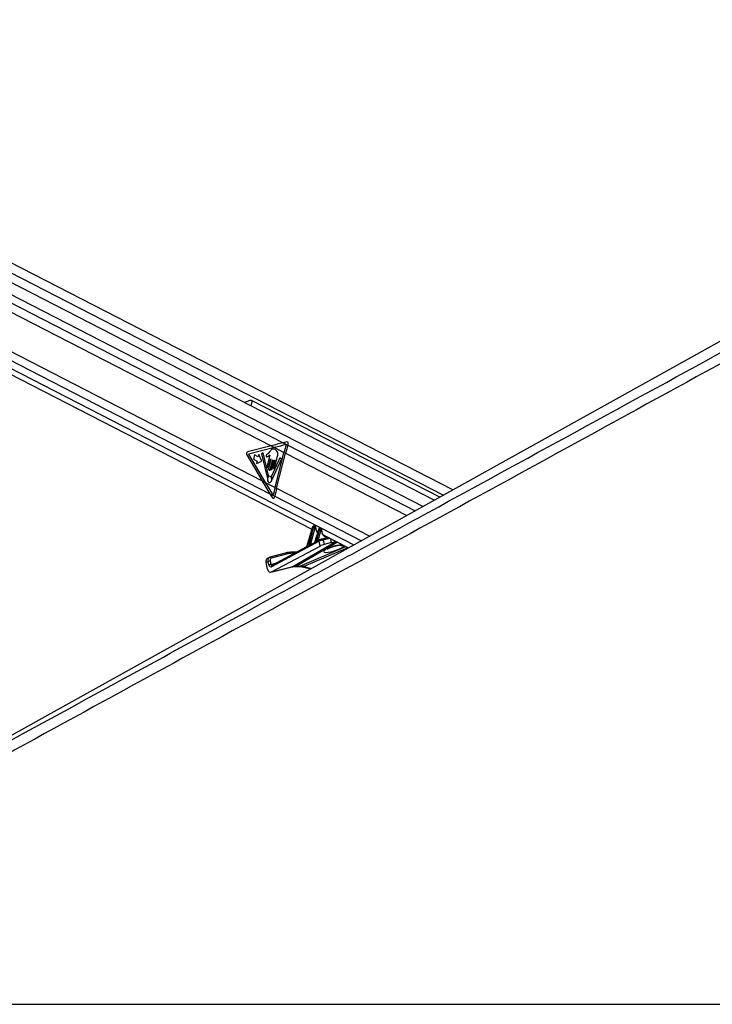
# Model space of a CAD drawing. Header units: millimetres. Extents: x 1471 to 17407, y 627 to 16320.
# Tile 63 of 74: x 12916 to 13826, y 5901 to 7193. Entities that reach past the tile are written whole.
import ezdxf

# ---------------------------------------------------------------- set-up
doc = ezdxf.new("R2010")
doc.units = ezdxf.units.MM
doc.header["$LTSCALE"] = 2

msp = doc.modelspace()

# ---------------------------------------------------------------- linework, layer by layer
at = {"color": 8, "linetype": 'Continuous', "lineweight": 25}
for p, q in [((12272.12, 7185.84), (13472.63, 6568.89)), ((12274.67, 7156.08), (13446.02, 6554.11)), ((12275.15, 7144.73), (13262.08, 6637.54)), ((12266.37, 7073.54), (13244.81, 6570.71)), ((12260.48, 7065.98), (13354.95, 6503.52)), ((13221.52, 6692.82), (13219.75, 6685.93)), ((13268.38, 6634.3), (13435.64, 6548.34)), ((13265.41, 6623.81), (13424.4, 6542.1)), ((13251.2, 6567.43), (13364.85, 6509.02)), ((13253.62, 6577.92), (13375.82, 6515.12)), ((13274.76, 6475.02), (13331.5, 6508.01)), ((13333.55, 6506.96), (13279.54, 6475.55)), ((13283.88, 6475.55), (13344.26, 6501.45)), ((13298.15, 6504.59), (13301.5, 6505.54)), ((13308.03, 6509.81), (13320.89, 6513.46)), ((13323.55, 6512.1), (13314.68, 6509.88)), ((13325.8, 6506.6), (13324.77, 6511.47)), ((13332.71, 6502.94), (13332.53, 6502.67)), ((13277.11, 6492.52), (13273.12, 6492.52)), ((13347.23, 6499.93), (13289.15, 6475.02)), ((13246.09, 6478.05), (13253.46, 6479.9)), ((13274.76, 6475.02), (13274, 6474.72)), ((13289.15, 6475.02), (13299.49, 6472.72))]:
    msp.add_line(p, q, dxfattribs=at)
at = {"color": 7, "linetype": 'Continuous', "lineweight": 25}
for p, q in [((13484.97, 6575.74), (12283.97, 7192.94)), ((13460.55, 6562.18), (12269.92, 7174.06)), ((12254.88, 7061.29), (13299.99, 6524.2)), ((14272.72, 7013.3), (12513.14, 6035.94)), ((12514.95, 7009.47), (13246.35, 6633.6)), ((12508.28, 6960.95), (13234.41, 6587.79)), ((13467.84, 6566.23), (13221.52, 6692.82)), ((13246.35, 6633.6), (13215.3, 6625.7)), ((13250.64, 6631.4), (13216.68, 6622.75)), ((13246.35, 6633.6), (13250.64, 6631.4)), ((13250.64, 6631.4), (13263.25, 6624.92)), ((13266.93, 6638.73), (13262.08, 6637.54)), ((13262.08, 6637.54), (13268.38, 6634.3)), ((13268.38, 6634.3), (13268.75, 6635.5)), ((13214.29, 6621.74), (13234.41, 6587.79)), ((13216.68, 6622.75), (13238.72, 6585.57)), ((13224.55, 6621.6), (13223.11, 6616)), ((13229.42, 6619.1), (13224.55, 6621.6)), ((13230.21, 6622.2), (13229.42, 6619.1)), ((13234.31, 6613.42), (13230.21, 6622.2)), ((13236.1, 6624.4), (13233.58, 6623.17)), ((13233.58, 6623.17), (13241.05, 6592.45)), ((13243.07, 6594.46), (13236.1, 6624.4)), ((13244.45, 6621.24), (13241.05, 6607.98)), ((13244.63, 6626.31), (13241.87, 6623.28)), ((13257.78, 6618.05), (13246.68, 6593.68)), ((13250.96, 6605.17), (13254.73, 6619.85)), ((13251.46, 6579.03), (13263.25, 6624.92)), ((13253.62, 6577.92), (13265.41, 6623.81)), ((13260.08, 6615.95), (13257.78, 6618.05)), ((13263.25, 6624.92), (13265.41, 6623.81)), ((13223.11, 6616), (13227.98, 6613.5)), ((13227.98, 6613.5), (13227.18, 6610.4)), ((13227.18, 6610.4), (13234.31, 6613.42)), ((13246.03, 6616.1), (13242.89, 6603.85)), ((13243.33, 6606.81), (13245.75, 6616.24)), ((13245.16, 6602.68), (13248.31, 6614.93)), ((13248.59, 6614.78), (13245.91, 6604.35)), ((13247.9, 6603.32), (13250.79, 6614.56)), ((13248.35, 6590.21), (13260.08, 6615.95)), ((13251.08, 6614.42), (13248.96, 6606.19)), ((13234.41, 6587.79), (13238.72, 6585.57)), ((13238.72, 6585.57), (13251.46, 6579.03)), ((13251.46, 6579.03), (13253.62, 6577.92)), ((13244.81, 6570.71), (13248.11, 6565.44)), ((13244.81, 6570.71), (13251.2, 6567.43)), ((13250.94, 6566.17), (13251.2, 6567.43)), ((13300.89, 6527.09), (13292.72, 6500.88)), ((13301.15, 6526.82), (13293.07, 6500.94)), ((13302.22, 6526.27), (13301.15, 6526.82)), ((13302.95, 6528.24), (13302.32, 6528.24)), ((13302.57, 6528.18), (13303.62, 6527.64)), ((13303.19, 6528.18), (13302.57, 6528.18)), ((13304.24, 6527.64), (13303.19, 6528.18)), ((13304.57, 6527.56), (13303.51, 6528.1)), ((13303.62, 6527.64), (13304.24, 6527.64)), ((13296.21, 6502.72), (13302.22, 6526.27)), ((13303.59, 6525.93), (13298.15, 6504.59)), ((13308.96, 6524.85), (13303.29, 6506.64)), ((13309.22, 6524.58), (13303.71, 6506.9)), ((13304.67, 6526.39), (13304.05, 6526.39)), ((13306.18, 6508.26), (13310.22, 6524.07)), ((13311.59, 6523.73), (13308.03, 6509.81)), ((13310.22, 6524.07), (13309.22, 6524.58)), ((13310.68, 6526), (13310.4, 6526)), ((13310.64, 6525.94), (13311.61, 6525.44)), ((13310.92, 6525.94), (13310.64, 6525.94)), ((13311.89, 6525.44), (13310.92, 6525.94)), ((13312.22, 6525.36), (13311.24, 6525.86)), ((13311.61, 6525.44), (13311.89, 6525.44)), ((13312.33, 6524.19), (13312.04, 6524.19)), ((13315.44, 6516.26), (13347.87, 6499.6)), ((13309.24, 6508.27), (13246.87, 6474.97)), ((13246.91, 6468.05), (13310.56, 6502.04)), ((13292.7, 6500.85), (13247.37, 6476.64)), ((13303.12, 6506.41), (13298.22, 6503.8)), ((13309.74, 6509.94), (13307.7, 6508.86)), ((13310.56, 6502.04), (13309.24, 6508.27)), ((13309.74, 6509.94), (13309.94, 6510.02)), ((13312.86, 6511.16), (13312.61, 6511.07)), ((13321.27, 6513.27), (13312.86, 6511.16)), ((13314.68, 6509.88), (13315.91, 6504.13)), ((13325.8, 6506.6), (13315.91, 6504.13)), ((13266.39, 6493.16), (13244.72, 6487.28)), ((13268.25, 6491.89), (13246.58, 6486.01)), ((13279.62, 6493.87), (13271.79, 6493.87)), ((13242.38, 6481.9), (13239.72, 6480.58)), ((13241.58, 6471.83), (13239.72, 6480.58)), ((13244.03, 6487.02), (13241.36, 6485.7)), ((13243.32, 6477.48), (13242.38, 6481.9)), ((13244.52, 6487.2), (13244.72, 6487.28)), ((13245.15, 6482.47), (13246.09, 6478.05)), ((13246.91, 6468.05), (13274.76, 6475.02)), ((13247.37, 6476.64), (13247.35, 6476.63)), ((13278.14, 6475.22), (13282.49, 6475.22)), ((13279.54, 6475.55), (13283.88, 6475.55)), ((13246.16, 6467.76), (13274, 6474.72)), ((13287.11, 6474.69), (13298.48, 6472.16)), ((12298.07, 5900.55), (14837.97, 5900.55))]:
    msp.add_line(p, q, dxfattribs=at)
at = {"color": 7, "linetype": 'Continuous', "lineweight": 25, "flags": 128}
for points in [[(13241.05, 6607.98), (13240.98, 6607.32), (13241.09, 6606.67), (13241.37, 6606.13), (13241.78, 6605.79), (13242.24, 6605.69), (13242.7, 6605.85), (13243.08, 6606.24), (13243.33, 6606.81)], [(13245.75, 6616.24), (13245.78, 6616.31), (13245.83, 6616.36), (13245.89, 6616.38), (13245.94, 6616.37), (13245.99, 6616.33), (13246.03, 6616.26), (13246.04, 6616.18), (13246.03, 6616.1)], [(13245.91, 6604.35), (13245.85, 6603.77), (13245.95, 6603.2), (13246.19, 6602.73), (13246.55, 6602.43), (13246.95, 6602.34), (13247.36, 6602.48), (13247.69, 6602.82), (13247.9, 6603.32)], [(13248.31, 6614.93), (13248.34, 6615), (13248.39, 6615.05), (13248.44, 6615.07), (13248.5, 6615.05), (13248.55, 6615.01), (13248.59, 6614.94), (13248.6, 6614.86), (13248.59, 6614.78)], [(13248.96, 6606.19), (13248.9, 6605.61), (13249, 6605.05), (13249.24, 6604.57), (13249.6, 6604.27), (13250.01, 6604.18), (13250.41, 6604.32), (13250.74, 6604.67), (13250.96, 6605.17)], [(13250.79, 6614.56), (13250.82, 6614.63), (13250.87, 6614.68), (13250.93, 6614.7), (13250.98, 6614.69), (13251.04, 6614.65), (13251.07, 6614.58), (13251.08, 6614.5), (13251.08, 6614.42)], [(13241.05, 6592.45), (13241.09, 6592.35), (13241.14, 6592.27), (13241.21, 6592.21), (13241.28, 6592.18), (13241.36, 6592.18), (13241.44, 6592.21), (13241.5, 6592.27), (13241.56, 6592.35)], [(13243.41, 6585.66), (13244.53, 6585.42), (13245.62, 6585.8), (13246.53, 6586.74), (13247.11, 6588.11), (13247.28, 6589.68), (13247.02, 6591.23), (13246.35, 6592.51), (13245.39, 6593.34), (13244.27, 6593.58), (13243.18, 6593.2), (13242.27, 6592.26), (13241.69, 6590.9), (13241.52, 6589.32), (13241.78, 6587.77), (13242.45, 6586.49), (13243.41, 6585.66)], [(13242.89, 6603.85), (13242.82, 6603.19), (13242.93, 6602.54), (13243.21, 6602), (13243.61, 6601.66), (13244.08, 6601.56), (13244.54, 6601.72), (13244.92, 6602.11), (13245.16, 6602.68)], [(13247.83, 6590.36), (13247.86, 6590.24), (13247.91, 6590.14), (13247.98, 6590.07), (13248.06, 6590.03), (13248.14, 6590.02), (13248.22, 6590.05), (13248.3, 6590.12), (13248.35, 6590.21)], [(13302.95, 6528.24), (13303.06, 6528.23), (13303.19, 6528.18)], [(13310.64, 6525.94), (13310.51, 6525.98), (13310.4, 6526)], [(13310.92, 6525.94), (13310.79, 6525.98), (13310.68, 6526)], [(13271.32, 6493.75), (13271.59, 6493.85), (13271.79, 6493.87)]]:
    msp.add_lwpolyline(points, dxfattribs=at)
at = {"color": 8, "linetype": 'Continuous', "lineweight": 25, "flags": 128}
for points in [[(13300.89, 6527.09), (13300.89, 6527.08), (13300.9, 6527.03), (13300.95, 6526.96), (13301.03, 6526.9), (13301.15, 6526.82)], [(13302.32, 6528.24), (13302.43, 6528.23), (13302.57, 6528.18)], [(13304.93, 6526.06), (13305.06, 6526.12), (13305.17, 6526.19), (13305.23, 6526.27), (13305.26, 6526.35), (13305.26, 6526.37)], [(13309.22, 6524.58), (13309.11, 6524.65), (13309.02, 6524.72), (13308.98, 6524.78), (13308.96, 6524.84), (13308.96, 6524.85)], [(13312.58, 6523.79), (13312.71, 6523.82), (13312.81, 6523.87), (13312.88, 6523.92), (13312.9, 6523.99), (13312.9, 6523.99)], [(13279.54, 6475.55), (13278.73, 6475.28), (13278.17, 6475.22)], [(13283.88, 6475.55), (13283.08, 6475.28), (13282.49, 6475.22)]]:
    msp.add_lwpolyline(points, dxfattribs=at)
at = {"color": 7, "linetype": 'Continuous', "lineweight": 25}
for centre, radius, start, end in [((13480.11, 6569.16), 223.91, 162.82376, 165.58142), ((13482.31, 6568.04), 223.95, 162.7917, 165.58124), ((13216.58, 6623.26), 2.75, 117.6621, 213.6068), ((13245.28, 6590.58), 4.13, 124.98781, 154.62503), ((13242.61, 6594.32), 0.476, 310.19065, 15.92548), ((13247.16, 6593.47), 0.528, 155.66892, 215.11537), ((13242.16, 6589.75), 5.7, 6.08056, 36.71774), ((13460.3, 6525.33), 215.64, 165.57974, 168.42353), ((13462.43, 6524.22), 215.61, 165.57962, 168.44069), ((13302.96, 6526.71), 1.13, 343.43777, 54.66482), ((13303.59, 6526.71), 1.13, 343.43777, 54.66482), ((13303.94, 6530.23), 4.31, 246.59175, 265.44482), ((13311.93, 6528.03), 4.31, 246.59175, 265.44482), ((13310.96, 6524.51), 1.13, 343.43777, 54.66482), ((13311.24, 6524.51), 1.13, 343.43777, 54.66482), ((13292.58, 6500.79), 0.511, 346.74765, 16.84113), ((13295.74, 6502.57), 0.492, 342.71046, 17.1073), ((13303.28, 6506.76), 0.451, 333.74702, 18.01815), ((13305.76, 6508.12), 0.439, 330.91106, 18.38165), ((13271.26, 6474.21), 19.54, 89.80965, 105.01266), ((13273.06, 6473.96), 18.57, 89.80965, 105.01266), ((13245.02, 6476.14), 6.33, 88.77676, 114.594), ((13245.96, 6471.72), 6.33, 88.77676, 114.594)]:
    msp.add_arc(centre, radius, start, end, dxfattribs=at)
at = {"color": 8, "linetype": 'Continuous', "lineweight": 25}
for centre, radius, start, end in [((13298.71, 6504.51), 0.641, 175.75342, 246.91848), ((13298.75, 6504.52), 0.61, 172.86999, 247.5642), ((13308.68, 6509.77), 0.94, 186.50511, 229.71126), ((13308.68, 6509.74), 0.648, 174.1659, 237.87307), ((13310.57, 6508.79), 1.42, 125.67832, 201.53441), ((13313.06, 6509.51), 1.67, 12.98825, 96.73819), ((13339.58, 6510.67), 8.01, 251.77026, 283.62222), ((13266.61, 6491.49), 1.68, 13.70323, 97.57357), ((13271.57, 6492.31), 1.57, 7.69636, 82.06205), ((13244.94, 6485.61), 1.68, 13.70323, 97.57357), ((13248.2, 6475.49), 1.42, 125.67832, 201.53441), ((13287.7, 6477.56), 2.93, 258.50793, 299.8154)]:
    msp.add_arc(centre, radius, start, end, dxfattribs=at)
at = {"color": 7, "linetype": 'Continuous', "lineweight": 25}
for centre, major_axis, ratio, start_param, end_param in [((13359.49, 6633.6), (248.67, 50.74), 0.0990698, 1.9529969, 2.0228101), ((13363.78, 6631.4), (248.67, 50.74), 0.0990698, 1.9538038, 2.0228101), ((13267.13, 6636.33), (0.24, 2.43), 0.7207392, 4.4337678, 6.5312656), ((13347.55, 6587.79), (-166.64, 238.67), 0.326868, 1.3464162, 1.4162294), ((13351.86, 6585.57), (-166.64, 238.67), 0.326868, 1.3464162, 1.4158136), ((13249.32, 6567), (-0.21, 2.43), 0.6873945, 2.2077259, 4.303128), ((13302.19, 6526.77), (0.71, 1.32), 0.6616964, 0.3388043, 1.8746941), ((13303.27, 6526.22), (0.67, 1.34), 0.667317, 0.3192126, 1.8551023), ((13302.81, 6526.77), (0.71, 1.32), 0.6616964, 0.0096889, 0.3388043), ((13303.94, 6525.91), (0.208, 0.455), 0.6722722, 0.2988072, 1.834697), ((13304.56, 6525.91), (0.208, 0.455), 0.6722722, 5.3177591, 6.5819926), ((13310.27, 6524.53), (0.71, 1.32), 0.6616964, 0.3388043, 1.8746941), ((13311.26, 6524.02), (0.67, 1.34), 0.667317, 0.3192126, 1.8551023), ((13311.94, 6523.71), (0.208, 0.455), 0.6722722, 0.2988072, 1.834697), ((13312.22, 6523.71), (0.208, 0.455), 0.6722722, 5.1718869, 6.5819926), ((13320.7, 6525.92), (4.54, 10.03), 0.6728942, 3.0741374, 3.108444), ((13354.05, 6531.13), (74.5, 38.78), 0.0278678, 2.4450543, 2.5148881), ((13353.7, 6531.15), (74.14, 38.79), 0.0223659, 2.4463399, 2.5161738), ((13297.18, 6503.75), (1.24, 0.89), 0.1447744, 0.5850782, 0.6702758), ((13353.7, 6531.15), (74.14, 38.79), 0.0223659, 2.255297, 2.2994461), ((13354.05, 6531.13), (74.5, 38.78), 0.0278678, 2.2540114, 2.2981604), ((13307.07, 6508.97), (1.24, 0.89), 0.1447744, 0.5850782, 0.8946134), ((13312.02, 6508.52), (3.84, 1.17), 0.1943779, 0.7479242, 2.3198765), ((13311.29, 6510.36), (1.89, 0.75), 0.1227735, 0.743964, 2.3159163), ((13313.26, 6502.71), (3.77, 1.5), 0.1227735, 0.743964, 2.3159163), ((13332.42, 6510.14), (9.43, 3.74), 0.1227735, 3.8855566, 4.5130244), ((13244.02, 6480.32), (-2.66, 5.38), 0.6675995, 0.0001383, 1.2064243), ((13245.99, 6478.8), (0.16, 4.08), 0.6824235, 1.9252794, 3.5208255), ((13246.69, 6481.64), (-2.66, 5.38), 0.6678917, 6.1529918, 6.2817417), ((13248.02, 6482.3), (-1.77, 3.59), 0.6675995, 6.1530378, 7.4896096), ((13288.86, 6437.79), (-17.75, 35.91), 0.6596861, 5.9606354, 6.1369502), ((13293.21, 6437.79), (-18.43, 35.57), 0.6894012, 5.7711874, 5.9475022), ((13245.58, 6473.8), (0.23, 6.12), 0.6824235, 1.9252794, 3.5208255)]:
    msp.add_ellipse(centre, major_axis=major_axis, ratio=ratio, start_param=start_param, end_param=end_param, dxfattribs=at)
at = {"color": 8, "linetype": 'Continuous', "lineweight": 25}
for centre, major_axis, ratio, start_param, end_param in [((13303.89, 6526.22), (0.67, 1.34), 0.667317, 6.2765571, 6.6023979), ((13313.81, 6529.5), (5, 10.92), 0.6722722, 2.1761665, 2.9204813), ((13310.55, 6524.53), (0.71, 1.32), 0.6616964, 0.0096889, 0.3388043), ((13311.54, 6524.02), (0.67, 1.34), 0.667317, 6.2705559, 6.6023979), ((13321.38, 6525.62), (5, 10.92), 0.6722722, 2.0302942, 3.5154806), ((13328.61, 6498.71), (13.1, 4.08), 0.2216761, 1.1841565, 6.2720688), ((13246.69, 6481.64), (-2.66, 5.38), 0.6678917, 6.2817417, 7.4895636), ((13247.42, 6478.71), (0.48, 2.09), 0.5968415, 2.0232419, 3.4355812)]:
    msp.add_ellipse(centre, major_axis=major_axis, ratio=ratio, start_param=start_param, end_param=end_param, dxfattribs=at)
at = {"color": 7, "linetype": 'Continuous', "lineweight": 25}
for points, knots in [([(14349.74, 7024.23), (14336.17, 7016.69), (14253.93, 6971.03), (14102.51, 6887.51), (13826.41, 6735.82), (13342.45, 6470.86), (12809.83, 6179.92), (12415.5, 5964.66), (12298.07, 5900.55)], [0, 0, 0, 0, 0.0199849, 0.1210519, 0.2221195, 0.4242559, 0.8285467, 1, 1, 1, 1]), ([(13221.52, 6692.82), (13221.14, 6692.95), (13220.24, 6693.25), (13218.09, 6692.9), (13215.27, 6691.94), (13212.7, 6690.92), (13211.47, 6690.39), (13211.25, 6690.3)], [0, 0, 0, 0, 0.1354648, 0.3172357, 0.617583, 0.9331649, 1, 1, 1, 1]), ([(13241.87, 6623.28), (13241.39, 6622.84), (13240.78, 6622.3), (13240.01, 6621.68), (13239.74, 6621.16), (13239.64, 6620.63), (13239.68, 6620.21), (13239.84, 6619.78), (13240.26, 6619.36), (13240.65, 6619.33), (13240.85, 6619.32)], [0, 0, 0, 0, 0.369532, 0.4622338, 0.5578405, 0.6537113, 0.7001721, 0.7470017, 0.8728446, 1, 1, 1, 1]), ([(13240.85, 6619.32), (13241.3, 6619.36), (13242.11, 6619.43), (13242.82, 6619.97), (13243.14, 6620.22)], [0, 0, 0, 0, 0.5468478, 1, 1, 1, 1]), ([(13243.14, 6620.22), (13243.32, 6620.42), (13243.67, 6620.81), (13244.06, 6621.1), (13244.25, 6621.24)], [0, 0, 0, 0, 0.5191471, 1, 1, 1, 1]), ([(13244.25, 6621.24), (13244.28, 6621.25), (13244.35, 6621.27), (13244.42, 6621.25), (13244.45, 6621.24), (13244.45, 6621.24)], [0, 0, 0, 0, 0.5139901, 0.9849015, 1, 1, 1, 1]), ([(13254.73, 6619.85), (13254.92, 6620.78), (13255.29, 6622.57), (13254.77, 6625.36), (13253.47, 6627.44), (13251.73, 6628.74), (13249.85, 6629.42), (13247.87, 6629.31), (13246.13, 6628.02), (13245.13, 6626.88), (13244.63, 6626.31)], [0, 0, 0, 0, 0.1310602, 0.2510236, 0.3769161, 0.5013552, 0.6271609, 0.7506501, 0.8753565, 1, 1, 1, 1]), ([(13302.32, 6528.24), (13302.16, 6528.22), (13301.84, 6528.18), (13301.43, 6527.93), (13301.08, 6527.57), (13300.95, 6527.25), (13300.89, 6527.09)], [0, 0, 0, 0, 0.2576667, 0.4832948, 0.7418914, 1, 1, 1, 1]), ([(13303.49, 6528.09), (13303.39, 6528.14), (13303.22, 6528.23), (13303.03, 6528.24), (13302.95, 6528.24)], [0, 0, 0, 0, 0.58134, 1, 1, 1, 1]), ([(13305.26, 6526.37), (13305.25, 6526.51), (13305.22, 6526.81), (13305.01, 6527.21), (13304.76, 6527.48), (13304.59, 6527.54), (13304.55, 6527.55)], [0, 0, 0, 0, 0.2913595, 0.6175306, 0.9310639, 1, 1, 1, 1]), ([(13305.62, 6523.66), (13305.62, 6523.66), (13305.38, 6524.24), (13305.29, 6525.21), (13305.27, 6526.15), (13305.26, 6526.37)], [0, 0, 0, 0, 0.0105551, 0.7728421, 1, 1, 1, 1]), ([(13307.54, 6520.45), (13307.12, 6520.87), (13306.3, 6521.68), (13305.84, 6523.01), (13305.62, 6523.66)], [0, 0, 0, 0, 0.5109613, 1, 1, 1, 1]), ([(13310.4, 6526), (13310.23, 6525.98), (13309.92, 6525.94), (13309.5, 6525.68), (13309.16, 6525.32), (13309.03, 6525.01), (13308.96, 6524.85)], [0, 0, 0, 0, 0.2576667, 0.4832948, 0.7418914, 1, 1, 1, 1]), ([(13311.23, 6525.85), (13311.19, 6525.88), (13311.02, 6525.98), (13310.82, 6525.99), (13310.68, 6526)], [0, 0, 0, 0, 0.2781316, 1, 1, 1, 1]), ([(13312.9, 6523.99), (13312.91, 6524.14), (13312.92, 6524.46), (13312.74, 6524.9), (13312.49, 6525.21), (13312.28, 6525.31), (13312.21, 6525.34)], [0, 0, 0, 0, 0.27794727, 0.57683507, 0.86020517, 1, 1, 1, 1]), ([(13313.21, 6519.66), (13313.21, 6519.66), (13312.95, 6520.26), (13312.79, 6521.74), (13312.87, 6523.27), (13312.9, 6523.99)], [0, 0, 0, 0, 0.0053982, 0.5305764, 1, 1, 1, 1]), ([(13315.77, 6516.18), (13315.57, 6516.28), (13314.87, 6516.62), (13313.94, 6517.74), (13313.45, 6519.03), (13313.21, 6519.66)], [0, 0, 0, 0, 0.1686478, 0.5926879, 1, 1, 1, 1]), ([(13292.71, 6500.88), (13292.71, 6500.87), (13292.7, 6500.83), (13292.7, 6500.83), (13292.69, 6500.83)], [0, 0, 0, 0, 0.3263637, 1, 1, 1, 1]), ([(13296.21, 6502.72), (13296.34, 6502.86), (13296.72, 6503.25), (13297.21, 6503.84), (13297.69, 6504.3), (13297.93, 6504.48), (13298.04, 6504.54), (13298.07, 6504.56)], [0, 0, 0, 0, 0.2389524, 0.6746888, 0.8398778, 0.9571612, 1, 1, 1, 1]), ([(13298.22, 6503.79), (13298.2, 6503.78), (13298.03, 6503.69), (13297.5, 6503.34), (13296.86, 6502.84), (13296.38, 6502.54), (13296.21, 6502.43)], [0, 0, 0, 0, 0.0358023, 0.2208492, 0.7119102, 1, 1, 1, 1]), ([(13303.28, 6506.64), (13303.28, 6506.62), (13303.26, 6506.56), (13303.21, 6506.49), (13303.16, 6506.43), (13303.12, 6506.41), (13303.12, 6506.41), (13303.12, 6506.41)], [0, 0, 0, 0, 0.13108, 0.419771, 0.6842487, 0.9606629, 1, 1, 1, 1]), ([(13303.29, 6506.63), (13303.29, 6506.63), (13303.28, 6506.63), (13303.29, 6506.62), (13303.32, 6506.62), (13303.4, 6506.66), (13303.52, 6506.73), (13303.64, 6506.84), (13303.71, 6506.9)], [0, 0, 0, 0, 0.03531958, 0.09731394, 0.33192551, 0.40211559, 0.6986775, 1, 1, 1, 1]), ([(13307.71, 6508.85), (13307.65, 6508.83), (13307.28, 6508.64), (13306.75, 6508.26), (13306.32, 6508.01), (13306.15, 6507.91)], [0, 0, 0, 0, 0.0903923, 0.6231901, 1, 1, 1, 1]), ([(13306.18, 6508.26), (13306.31, 6508.39), (13306.65, 6508.71), (13307.13, 6509.2), (13307.54, 6509.54), (13307.71, 6509.64), (13307.74, 6509.66)], [0, 0, 0, 0, 0.2922663, 0.7286182, 0.93734, 1, 1, 1, 1]), ([(13319.92, 6497.9), (13319.94, 6497.92), (13319.99, 6497.96), (13320.6, 6498.37), (13321.69, 6498.96), (13323.33, 6499.74), (13325.47, 6500.61), (13327.92, 6501.45), (13330.34, 6502.16), (13331.88, 6502.52), (13332.53, 6502.67)], [0, 0, 0, 0, 0.07620783, 0.17757687, 0.29934417, 0.43991514, 0.59231742, 0.7469078, 0.89204415, 1, 1, 1, 1]), ([(13332.53, 6502.66), (13333.04, 6502.77), (13334.19, 6503), (13335.66, 6503.17), (13336.69, 6503.23), (13337.16, 6503.21), (13337.13, 6503.21), (13337.12, 6503.21)], [0, 0, 0, 0, 0.2280386, 0.5058289, 0.7396649, 0.9248276, 1, 1, 1, 1]), ([(13274, 6474.72), (13274.33, 6474.8), (13275.64, 6475.11), (13277.07, 6475.17), (13278.14, 6475.22)], [0, 0, 0, 0, 0.2497505, 1, 1, 1, 1]), ([(13282.49, 6475.22), (13282.86, 6475.21), (13284.22, 6475.19), (13285.78, 6474.98), (13286.98, 6474.72), (13287.11, 6474.69)], [0, 0, 0, 0, 0.24961428, 0.92060415, 1, 1, 1, 1]), ([(12269.31, 5900.55), (12476.21, 6013.41), (12803.65, 6192.01), (13131.21, 6370.78), (13251.8, 6436.59)], [0, 0, 0, 0, 0.6318872, 1, 1, 1, 1])]:
    msp.add_open_spline(points, degree=3, knots=knots, dxfattribs=at)
at = {"color": 8, "linetype": 'Continuous', "lineweight": 25}
for points, knots in [([(13251.8, 6436.59), (13319, 6473.26), (13524.78, 6585.54), (13800.02, 6735.83), (14077.6, 6887.52), (14230.29, 6971.04), (14313.7, 7016.7), (14327.47, 7024.23)], [0, 0, 0, 0, 0.1876803, 0.5747121, 0.7682285, 0.9617455, 1, 1, 1, 1]), ([(13293.08, 6500.67), (13293, 6500.63), (13292.85, 6500.55), (13292.67, 6500.52), (13292.56, 6500.56), (13292.53, 6500.67), (13292.62, 6500.77), (13292.68, 6500.83), (13292.69, 6500.84), (13292.7, 6500.84)], [0, 0, 0, 0, 0.20793878, 0.38354535, 0.54800609, 0.74045431, 0.95349113, 0.99190618, 1, 1, 1, 1]), ([(13292.72, 6500.88), (13292.71, 6500.85), (13292.7, 6500.78), (13292.74, 6500.75), (13292.8, 6500.75), (13292.84, 6500.77), (13292.94, 6500.83), (13293.01, 6500.89), (13293.07, 6500.94)], [0, 0, 0, 0, 0.23651167, 0.42924398, 0.45631011, 0.66064202, 0.69438791, 1, 1, 1, 1]), ([(13303.68, 6506.56), (13303.6, 6506.51), (13303.43, 6506.43), (13303.21, 6506.35), (13303.08, 6506.35), (13303.06, 6506.39), (13303.12, 6506.41), (13303.13, 6506.41)], [0, 0, 0, 0, 0.2288721, 0.468172, 0.7210827, 0.9706668, 1, 1, 1, 1]), ([(13332.71, 6502.94), (13333.13, 6503.02), (13334.55, 6503.31), (13336.89, 6503.62), (13339.16, 6503.73), (13339.99, 6503.55), (13340.31, 6503.48)], [0, 0, 0, 0, 0.1324899, 0.4514533, 0.7927888, 1, 1, 1, 1])]:
    msp.add_open_spline(points, degree=3, knots=knots, dxfattribs=at)

doc.saveas('drawing.dxf')
